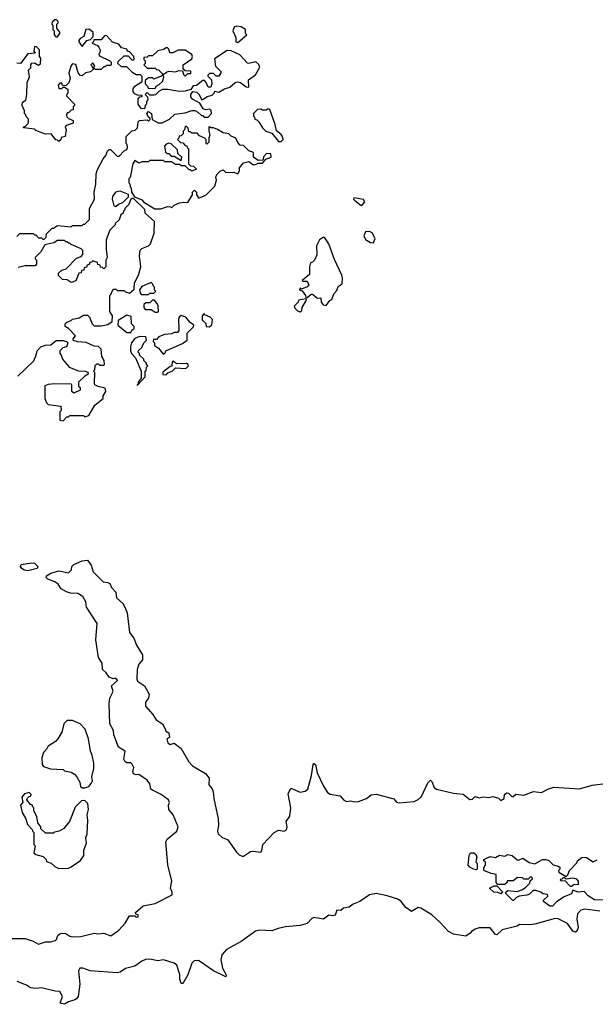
# Model space of a CAD drawing. Extents: x 2348354 to 2479840, y 460476 to 613653.
# Tile 183 of 256: x 2423795 to 2428041, y 514058 to 521318. Entities that reach past the tile are written whole.
import ezdxf

# ---------------------------------------------------------------- set-up
doc = ezdxf.new("R2010")
doc.units = 0

msp = doc.modelspace()

# ---------------------------------------------------------------- linework, layer by layer
at = {"layer": '0CON05XD'}
for points in [[(2424075, 521190), (2424090, 521215), (2424090, 521225), (2424070, 521255), (2424070, 521285), (2424080, 521295), (2424080, 521305), (2424067, 521317), (2424055, 521317.5), (2424035, 521300), (2424032.5, 521285), (2424040, 521275), (2424040, 521245), (2424050, 521235), (2424050, 521205), (2424061.7, 521191.7), (2424075, 521190)], [(2425405, 521150), (2425470, 521205), (2425460, 521215), (2425460, 521245), (2425430, 521265), (2425395, 521270), (2425377, 521263), (2425367.5, 521235), (2425390, 521185), (2425390, 521155), (2425405, 521150)], [(2423775, 519720), (2423795, 519740), (2423895, 519740), (2423905, 519730), (2423915, 519730), (2423935, 519710), (2423955, 519710), (2423965, 519700), (2423975, 519700), (2423990, 519715), (2423991.7, 519738.3), (2424035, 519780), (2424045, 519780), (2424075, 519800), (2424175, 519790), (2424185, 519800), (2424255, 519800), (2424265, 519810), (2424275, 519810), (2424310, 519845), (2424310, 519925), (2424347.5, 519995), (2424343.3, 520045), (2424356.7, 520105), (2424358.3, 520181.7), (2424368.3, 520211.7), (2424411.7, 520291.7), (2424430, 520315), (2424441.7, 520348.3), (2424455, 520360), (2424465, 520360), (2424515, 520310), (2424528.3, 520311.7), (2424565, 520350), (2424585, 520360), (2424590, 520375), (2424587, 520397), (2424580, 520405), (2424580, 520455), (2424621.7, 520498.3), (2424647, 520503), (2424665, 520520), (2424670, 520565), (2424680, 520575), (2424735, 520580), (2424745, 520570), (2424758.3, 520581.7), (2424758.3, 520588.3), (2424741.7, 520601.7), (2424732.5, 520625), (2424745, 520640), (2424767, 520627), (2424771.7, 520581.7), (2424817, 520557), (2424845, 520557.5), (2424900, 520585), (2424938.3, 520621.7), (2425015, 520630), (2425065, 520647.5), (2425087, 520647), (2425110, 520635), (2425135, 520610), (2425145, 520610), (2425155, 520600), (2425185, 520600), (2425210, 520625), (2425208.3, 520648.3), (2425197.5, 520657.5), (2425165, 520652.5), (2425149.3, 520659.3), (2425123, 520703), (2425070.7, 520730.7), (2425058.3, 520748.3), (2425057.5, 520765), (2425071.7, 520788.3), (2425103, 520783), (2425120, 520765), (2425135, 520730), (2425145, 520730), (2425178.3, 520751.7), (2425215, 520760), (2425230, 520775), (2425235, 520790), (2425265, 520782.5), (2425305, 520806.7), (2425345, 520819.2), (2425385, 520853.8), (2425405, 520858.8), (2425423.9, 520853.9), (2425465, 520822.5), (2425485, 520820), (2425483.3, 520875), (2425535, 520910), (2425566.4, 520966.4), (2425558.3, 520988.3), (2425537, 521007), (2425485, 520993.3), (2425475, 520997.5), (2425419.3, 521059.3), (2425355, 521087.5), (2425325, 521090), (2425231.7, 521028.3), (2425240, 520975), (2425280, 520935), (2425280, 520925), (2425265, 520900), (2425245, 520900), (2425225, 520920), (2425195, 520920), (2425181.7, 520908.3), (2425181.7, 520901.7), (2425210, 520875), (2425212.5, 520845), (2425205, 520820), (2425185, 520820), (2425170, 520855), (2425158.3, 520868.3), (2425145, 520870), (2425098.3, 520831.7), (2425075, 520830), (2425058.3, 520801.7), (2425015, 520790), (2424975, 520787.5), (2424885, 520802.5), (2424848.3, 520801.7), (2424825, 520790), (2424797, 520763), (2424785, 520760), (2424755, 520760), (2424735, 520780), (2424720, 520765), (2424738.3, 520748.3), (2424740, 520725), (2424730, 520715), (2424730, 520695), (2424720, 520685), (2424715, 520660), (2424691.7, 520661.7), (2424670, 520695), (2424670, 520735), (2424681.7, 520748.3), (2424698.3, 520751.7), (2424698.3, 520758.3), (2424665, 520760), (2424645, 520770), (2424632.5, 520785), (2424633, 520807), (2424643.6, 520826.4), (2424698.3, 520861.7), (2424698.3, 520898.3), (2424685, 520910), (2424655, 520910), (2424630, 520925), (2424585, 520970), (2424545, 520970), (2424520, 520995), (2424521.7, 521008.3), (2424565, 521050), (2424595, 521050), (2424625, 521020), (2424640, 521025), (2424637, 521047), (2424605, 521080), (2424590, 521085), (2424585, 521100), (2424545, 521110), (2424527, 521137), (2424480.7, 521150.7), (2424435, 521200), (2424421.7, 521198.3), (2424395, 521170), (2424341.7, 521168.3), (2424340, 521155), (2424330, 521145), (2424368.3, 521128.3), (2424380, 521115), (2424387.5, 521095), (2424387, 521073), (2424380, 521065), (2424385, 521050), (2424460, 521015), (2424470, 521005), (2424470, 520985), (2424465, 520980), (2424435, 520980), (2424425, 520970), (2424415, 520970), (2424395, 520950), (2424355, 520950), (2424340, 520960), (2424350, 520975), (2424335, 521000), (2424320, 520985), (2424328.3, 520978.3), (2424331.7, 520961.7), (2424340, 520960), (2424338.3, 520951.7), (2424317, 520933), (2424280, 520925), (2424255, 520902.5), (2424240, 520905), (2424227.5, 520925), (2424208.3, 520988.3), (2424185, 520992.5), (2424175, 520980), (2424157.5, 520925), (2424166.7, 520885), (2424158.3, 520851.7), (2424135, 520830), (2424111.7, 520831.7), (2424105, 520850), (2424091.7, 520848.3), (2424080, 520835), (2424085, 520810), (2424105, 520810), (2424115, 520820), (2424125, 520820), (2424150, 520805), (2424150, 520775), (2424141.7, 520768.3), (2424140, 520755), (2424200, 520695), (2424200, 520685), (2424190, 520675), (2424188.3, 520651.7), (2424175, 520650), (2424155, 520630), (2424145, 520630), (2424140, 520615), (2424141.7, 520601.7), (2424155, 520590), (2424190, 520575), (2424190, 520555), (2424145, 520540), (2424131.7, 520528.3), (2424137.5, 520505), (2424130, 520455), (2424101.7, 520448.3), (2424098.3, 520431.7), (2424085, 520420), (2424075, 520430), (2424061.7, 520431.7), (2424027, 520477), (2423985, 520472.5), (2423915, 520500), (2423905, 520510), (2423825, 520520), (2423820, 520525), (2423838.3, 520531.7), (2423857, 520553), (2423860, 520565), (2423860, 520585), (2423840, 520605), (2423840, 520615), (2423830, 520625), (2423830, 520645), (2423812.5, 520685), (2423815, 520710), (2423840, 520725), (2423847.5, 520765), (2423850, 520855), (2423867.5, 520895), (2423860, 520945), (2423877, 520963), (2423877.5, 520985), (2423885, 520997.5), (2423905, 521000), (2423935, 520982.5), (2423948.3, 520991.7), (2423950, 521035), (2423940, 521045), (2423940, 521095), (2423918.3, 521118.3), (2423905, 521120), (2423900, 521085), (2423908.3, 521071.7), (2423855, 521066.7), (2423800, 520995), (2423775, 520997.5)], [(2424255, 521120), (2424290, 521165), (2424317.5, 521172.5), (2424337.5, 521192.5), (2424337.5, 521225), (2424305, 521247.5), (2424283.6, 521246.4), (2424267, 521193), (2424240.7, 521179.3), (2424232.5, 521165), (2424232.5, 521155), (2424255, 521120)], [(2424795, 520810), (2424801.7, 520828.3), (2424825, 520840), (2424850, 520865), (2424857.5, 520895), (2424850, 520910), (2424878.3, 520931.7), (2424895, 520937.5), (2424945, 520932.5), (2424968.3, 520941.7), (2424995, 520940), (2425003, 520913), (2425015, 520900), (2425035, 520920), (2425058.3, 520921.7), (2425058.3, 520938.3), (2425015, 520940), (2425001.7, 520951.7), (2425000, 520985), (2425065, 521030), (2425070, 521045), (2425065, 521060), (2425015, 521092.5), (2424965, 521092.5), (2424925, 521072.5), (2424903, 521073), (2424895, 521100), (2424885, 521110), (2424875, 521110), (2424855, 521097.5), (2424813, 521087), (2424775, 521050), (2424745, 521050), (2424735, 521040), (2424711.7, 521038.3), (2424710, 521025), (2424720, 521015), (2424720, 520995), (2424710, 520985), (2424735, 520960), (2424795, 520960), (2424805, 520950), (2424818.3, 520948.3), (2424850, 520915), (2424838.3, 520901.7), (2424785, 520880), (2424775, 520890), (2424745, 520890), (2424721.7, 520868.3), (2424720, 520845), (2424738.3, 520828.3), (2424741.7, 520811.7), (2424795, 520810)], [(2425725, 520420), (2425737.5, 520435), (2425733.3, 520455), (2425725, 520470), (2425688.3, 520498.3), (2425680, 520545), (2425640, 520655), (2425625, 520660), (2425615, 520650), (2425585, 520650), (2425575, 520657.5), (2425550, 520655), (2425520, 520625), (2425520, 520605), (2425528.3, 520598.3), (2425530, 520585), (2425545, 520580), (2425560, 520565), (2425585, 520520), (2425610, 520495), (2425655, 520480), (2425705, 520420), (2425725, 520420)], [(2424835, 519922.5), (2424885, 519940), (2424907, 519937), (2424915, 519930), (2424935, 519950), (2424973.6, 519966.4), (2425005, 519972.5), (2425035, 519970), (2425070, 520025), (2425070, 520045), (2425085, 520060), (2425100, 520045), (2425100, 520025), (2425110, 520015), (2425111.7, 520001.7), (2425146.7, 520013.3), (2425170, 520025), (2425235, 520090), (2425246.7, 520135), (2425243, 520157), (2425250, 520175), (2425275, 520200), (2425295, 520210), (2425315, 520190), (2425375, 520192.5), (2425405, 520180), (2425417, 520203), (2425417.5, 520225), (2425445, 520262.5), (2425485, 520272.5), (2425515, 520250), (2425535, 520250), (2425555, 520260), (2425585, 520260), (2425611.7, 520288.3), (2425650, 520305), (2425648.3, 520328.3), (2425615, 520330), (2425593, 520307), (2425588.3, 520281.7), (2425555, 520280), (2425520, 520305), (2425520, 520335), (2425515, 520340), (2425485, 520350), (2425445, 520390), (2425421.7, 520391.7), (2425403, 520413), (2425390, 520445), (2425355, 520457.5), (2425337, 520477), (2425295, 520482.5), (2425255, 520507.5), (2425225, 520520), (2425205, 520520), (2425195, 520530), (2425190, 520525), (2425190, 520495), (2425197.5, 520465), (2425190, 520445), (2425190, 520415), (2425175, 520400), (2425170, 520405), (2425170, 520435), (2425160, 520445), (2425121.7, 520461.7), (2425105, 520480), (2425065, 520480), (2425055, 520490), (2425041.7, 520491.7), (2425038.3, 520518.3), (2425025, 520530), (2425015, 520530), (2425010, 520505), (2425000, 520495), (2425000, 520475), (2424985, 520460), (2424971.7, 520458.3), (2424970, 520445), (2424960, 520435), (2424981.7, 520411.7), (2424998.3, 520408.3), (2425015, 520390), (2425028.3, 520388.3), (2425030, 520375), (2425040, 520365), (2425040, 520255), (2425055, 520240), (2425078.3, 520238.3), (2425100, 520215), (2425065, 520200), (2425055, 520210), (2425045, 520210), (2425015, 520240), (2424985, 520240), (2424975, 520250), (2424945, 520250), (2424915, 520270), (2424865, 520270), (2424855, 520280), (2424755, 520280), (2424745, 520270), (2424695, 520270), (2424675, 520260), (2424645, 520280), (2424630, 520255), (2424610, 520155), (2424600, 520145), (2424600, 520115), (2424607, 520107), (2424610, 520085), (2424617, 520077), (2424620, 520045), (2424641.7, 520011.7), (2424695, 519990), (2424711.7, 519971.7), (2424793, 519923), (2424835, 519922.5)], [(2424985, 520280), (2424990, 520305), (2424961.7, 520331.7), (2424958.3, 520358.3), (2424911.7, 520401.7), (2424895, 520407.5), (2424875, 520400), (2424862.5, 520385), (2424871.7, 520341.7), (2424885, 520330), (2424895, 520330), (2424911.7, 520311.7), (2424935, 520310), (2424985, 520280)], [(2424505, 519940), (2424523, 519957), (2424555, 519970), (2424578.3, 519991.7), (2424598.3, 520011.7), (2424598.3, 520028.3), (2424535, 520053.3), (2424502.5, 520045), (2424480, 520015), (2424477.5, 519995), (2424490, 519945), (2424505, 519940)], [(2424115, 518360), (2424141.7, 518388.3), (2424155, 518390), (2424165, 518400), (2424265, 518400), (2424275, 518390), (2424305, 518400), (2424350, 518475), (2424410, 518525), (2424410, 518545), (2424430, 518575), (2424425, 518600), (2424375, 518612.5), (2424350, 518625), (2424347.5, 518635), (2424350, 518715), (2424340, 518725), (2424350, 518735), (2424353, 518767), (2424365, 518780), (2424375, 518780), (2424385, 518770), (2424415, 518770), (2424420, 518775), (2424417.5, 518805), (2424400, 518835), (2424397, 518887), (2424377, 518907), (2424345, 518910), (2424285, 518937.5), (2424225, 518942.5), (2424191.7, 518951.7), (2424190, 518965), (2424207, 518987), (2424155, 519040), (2424130, 519055), (2424130, 519075), (2424141.7, 519088.3), (2424175, 519100), (2424185, 519110), (2424235, 519120), (2424265, 519140), (2424295, 519140), (2424310, 519125), (2424330, 519075), (2424345, 519060), (2424395, 519060), (2424445, 519070), (2424478.3, 519091.7), (2424480, 519135), (2424460, 519165), (2424460, 519285), (2424468.3, 519291.7), (2424485, 519330), (2424505, 519330), (2424515, 519320), (2424565, 519320), (2424575, 519310), (2424605, 519300), (2424638.3, 519331.7), (2424643, 519377), (2424672.5, 519435), (2424687.5, 519495), (2424680, 519575), (2424683, 519617), (2424695, 519630), (2424745, 519650), (2424760, 519665), (2424787, 519743), (2424788.3, 519828.3), (2424721.7, 519891.7), (2424718.3, 519918.3), (2424635, 520000), (2424625, 520000), (2424611.7, 519988.3), (2424600, 519955), (2424570, 519925), (2424570, 519915), (2424560, 519905), (2424558.3, 519891.7), (2424541.7, 519878.3), (2424528.3, 519841.7), (2424500, 519815), (2424500, 519805), (2424491.7, 519798.3), (2424460, 519765), (2424432.5, 519695), (2424432.5, 519625), (2424440, 519565), (2424430, 519545), (2424430, 519495), (2424415, 519480), (2424405, 519490), (2424391.7, 519491.7), (2424388.3, 519508.3), (2424371.7, 519511.7), (2424368.3, 519528.3), (2424335, 519540), (2424325, 519530), (2424311.7, 519528.3), (2424308.3, 519511.7), (2424291.7, 519508.3), (2424288.3, 519491.7), (2424271.7, 519488.3), (2424268.3, 519471.7), (2424251.7, 519468.3), (2424248.3, 519451.7), (2424231.7, 519448.3), (2424208.3, 519391.7), (2424175, 519380), (2424145, 519400), (2424111.7, 519401.7), (2424081.7, 519431.7), (2424081.7, 519448.3), (2424105, 519470), (2424138.3, 519481.7), (2424215, 519560), (2424248.3, 519571.7), (2424260, 519585), (2424260, 519615), (2424248.3, 519628.3), (2424175, 519660), (2424165, 519670), (2424155, 519670), (2424145, 519680), (2424135, 519680), (2424125, 519690), (2424075, 519690), (2424047, 519673), (2423981.7, 519658.3), (2423950, 519605), (2423910, 519565), (2423910, 519555), (2423920, 519545), (2423920, 519515), (2423908.3, 519501.7), (2423835, 519502.5), (2423785, 519490)], [(2426315, 519947.5), (2426325, 519952.5), (2426340, 519975), (2426331.2, 519991.2), (2426260, 520005), (2426257.5, 519995), (2426267.5, 519985), (2426315, 519947.5)], [(2426405, 519673.3), (2426417.5, 519705), (2426396.1, 519746.1), (2426375, 519756.7), (2426347, 519753), (2426332.5, 519725), (2426346.4, 519696.4), (2426383.6, 519673.6), (2426405, 519673.3)], [(2426055, 519210), (2426083.6, 519246.4), (2426097.5, 519255), (2426113, 519297), (2426135, 519320), (2426145, 519350), (2426175, 519370), (2426175.6, 519414.4), (2426171.4, 519435), (2426118.3, 519548.3), (2426076.7, 519665), (2426045, 519710), (2426035, 519713.3), (2426007.5, 519695), (2425985, 519650), (2425986.4, 519583.6), (2425970, 519545), (2425955, 519530), (2425940, 519525), (2425932.5, 519495), (2425931.7, 519438.3), (2425880, 519395), (2425885, 519390), (2425915, 519390), (2425927, 519363), (2425915, 519347.5), (2425875, 519330), (2425861.7, 519338.3), (2425860, 519325), (2425878.3, 519318.3), (2425902.5, 519285), (2425905, 519270), (2425915, 519270), (2425945, 519292.5), (2425955, 519292.5), (2425993, 519263), (2426017, 519267), (2426020, 519235), (2426032.5, 519215), (2426055, 519210)], [(2424745, 519290), (2424755, 519300), (2424785, 519300), (2424800, 519315), (2424790, 519325), (2424790, 519345), (2424781.7, 519351.7), (2424778.3, 519368.3), (2424765, 519380), (2424695, 519350), (2424680, 519325), (2424683, 519303), (2424691.7, 519291.7), (2424745, 519290)], [(2424815, 519160), (2424820, 519165), (2424817, 519207), (2424810, 519225), (2424788.3, 519248.3), (2424775, 519250), (2424755, 519230), (2424725, 519230), (2424711.7, 519218.3), (2424710, 519195), (2424721.7, 519181.7), (2424765, 519180), (2424795, 519160), (2424815, 519160)], [(2425865, 519162.5), (2425877, 519173), (2425880, 519195), (2425907, 519243), (2425910, 519255), (2425905, 519260), (2425851.7, 519248.3), (2425850, 519235), (2425820, 519205), (2425825, 519190), (2425845, 519170), (2425865, 519162.5)], [(2424615, 519010), (2424621.7, 519028.3), (2424638.3, 519041.7), (2424640, 519055), (2424620, 519075), (2424618.3, 519128.3), (2424585, 519140), (2424521.7, 519098.3), (2424520, 519065), (2424585, 519010), (2424615, 519010)], [(2424855, 518850), (2424868.3, 518861.7), (2424873, 518877), (2424995, 518930), (2425030, 518955), (2425030, 519005), (2425078.3, 519051.7), (2425080, 519065), (2425053.6, 519083.6), (2425020, 519125), (2424985, 519136.7), (2424973, 519127), (2424967.5, 519115), (2424970, 519025), (2424958.3, 519011.7), (2424935, 519010), (2424915, 519000), (2424863, 518997), (2424821.7, 518978.3), (2424805, 518960), (2424781.7, 518958.3), (2424780, 518945), (2424790, 518935), (2424790, 518915), (2424820, 518895), (2424855, 518850)], [(2425195, 519052.5), (2425211.7, 519068.3), (2425217, 519107), (2425200, 519125), (2425161.7, 519141.7), (2425155, 519150), (2425140, 519135), (2425140, 519105), (2425167, 519077), (2425170, 519055), (2425195, 519052.5)], [(2423781.7, 518688.3), (2423898.3, 518801.7), (2423917.5, 518845), (2423923, 518877), (2423950, 518905), (2423985, 518917.5), (2424025, 518920), (2424065, 518952.5), (2424115, 518952.5), (2424140, 518945), (2424150, 518935), (2424140, 518905), (2424113, 518897), (2424090, 518875), (2424090, 518855), (2424100, 518845), (2424110, 518815), (2424160, 518755), (2424228.3, 518728.3), (2424277, 518727), (2424298.3, 518718.3), (2424300, 518705), (2424275, 518690), (2424230, 518645), (2424230, 518615), (2424240, 518605), (2424240, 518585), (2424195, 518562.5), (2424180, 518575), (2424180, 518625), (2424175, 518630), (2424055, 518632.5), (2424005, 518627.5), (2423981.7, 518618.3), (2423980, 518525), (2423991.7, 518491.7), (2424005, 518480), (2424098.3, 518468.3), (2424100, 518435), (2424090, 518425), (2424090, 518365), (2424115, 518360)], [(2424665, 518622.5), (2424720, 518685), (2424720, 518725), (2424728.3, 518731.7), (2424730, 518755), (2424740, 518765), (2424731.7, 518771.7), (2424730, 518785), (2424710, 518805), (2424710, 518815), (2424680, 518845), (2424680, 518855), (2424670, 518865), (2424671.7, 518878.3), (2424695, 518900), (2424710, 518935), (2424730, 518955), (2424725, 518980), (2424678.3, 518981.7), (2424645, 518967.5), (2424620, 518935), (2424612.5, 518905), (2424612.5, 518875), (2424620, 518855), (2424650, 518825), (2424690, 518725), (2424690, 518675), (2424670, 518645), (2424670, 518630), (2424660, 518625), (2424665, 518622.5)], [(2424875, 518700), (2424887.5, 518712.5), (2424920, 518725), (2424945, 518750), (2425020, 518745), (2425040, 518765), (2425037.5, 518775), (2425025, 518783.3), (2424955, 518780), (2424925, 518800), (2424920, 518795), (2424918.3, 518761.7), (2424905, 518760), (2424851.7, 518718.3), (2424851.7, 518701.7), (2424875, 518700)], [(2423717, 514543), (2423835, 514543.3), (2423895, 514522.5), (2423935, 514500), (2423985, 514517.5), (2424023, 514517), (2424058.3, 514528.3), (2424067.5, 514535), (2424077.5, 514565), (2424091.7, 514578.3), (2424108.3, 514581.7), (2424135, 514580), (2424165, 514559.2), (2424185, 514555.8), (2424245, 514558.5), (2424345, 514581.9), (2424375, 514577.5), (2424415, 514582), (2424466.4, 514563.6), (2424526.6, 514603.4), (2424573.3, 514655), (2424605, 514710), (2424645, 514710), (2424655, 514700), (2424668.3, 514701.7), (2424668.3, 514718.3), (2424651.7, 514721.7), (2424650, 514735), (2424705, 514782.5), (2424795, 514801.2), (2424920, 514865), (2424920, 514885), (2424906.7, 514915), (2424916.2, 514965), (2424886.7, 515085), (2424872.9, 515255), (2424883.8, 515275), (2424953.8, 515335), (2424964, 515365), (2424926, 515455), (2424896, 515495), (2424893.8, 515525), (2424901.2, 515545), (2424893.3, 515565), (2424837.5, 515605), (2424775, 515636.7), (2424763.3, 515645), (2424753.9, 515683.9), (2424735, 515710), (2424675, 515752.5), (2424655, 515750), (2424635, 515757.5), (2424630, 515775), (2424637, 515803), (2424625, 515827.5), (2424615, 515837.5), (2424585, 515837.5), (2424572.5, 515845), (2424563.3, 515865), (2424573.3, 515925), (2424524.3, 515954.3), (2424490, 516045), (2424487.3, 516077.3), (2424460, 516125), (2424455.8, 516275), (2424461.2, 516315), (2424483.8, 516365), (2424473.3, 516405), (2424516.7, 516445), (2424505, 516462.5), (2424485, 516457.5), (2424455, 516470), (2424432.7, 516502.7), (2424406.7, 516525), (2424402.5, 516572.5), (2424376.2, 516615), (2424355.7, 516745), (2424365.9, 516865.9), (2424288.6, 516985), (2424282, 517025), (2424261.2, 517065), (2424225, 517086), (2424169.3, 517089.3), (2424139.3, 517099.3), (2424100.7, 517120.7), (2424080, 517155), (2424055, 517173.8), (2424001.7, 517191.7), (2423990, 517205), (2423993, 517217), (2424025, 517237.5), (2424085, 517252.5), (2424155, 517240), (2424178.3, 517261.7), (2424180, 517285), (2424195, 517300), (2424255, 517326.7), (2424295, 517332.5), (2424322.5, 517295), (2424337, 517247), (2424411.7, 517171.7), (2424445, 517167.5), (2424459.3, 517159.3), (2424471.7, 517131.7), (2424505, 517097.5), (2424510, 517055), (2424555, 517013.3), (2424571.2, 516985), (2424586.7, 516945), (2424605, 516800), (2424637, 516757), (2424656.4, 516706.4), (2424701.2, 516635), (2424701.7, 516598.3), (2424673.9, 516566.1), (2424661.2, 516525), (2424658.8, 516455), (2424665, 516440), (2424715.8, 516405.8), (2424750, 516345), (2424746, 516315), (2424723.8, 516285), (2424724, 516255), (2424777.5, 516195), (2424802.5, 516155), (2424847.5, 516125), (2424870, 516085), (2424870, 516075), (2424895, 516060), (2424900, 516025), (2424880, 516015), (2424887.5, 515985), (2424905, 515972.5), (2424935, 515982.5), (2424985, 515943.3), (2425042.9, 515845), (2425068.8, 515815), (2425165, 515759.2), (2425192.5, 515725), (2425190.8, 515675), (2425215, 515646.2), (2425223.1, 515625), (2425227.9, 515575), (2425259.5, 515425), (2425261.2, 515378.8), (2425253.8, 515335), (2425258.8, 515315), (2425285, 515290.8), (2425329.5, 515269.5), (2425395, 515180), (2425415, 515160), (2425435, 515150), (2425445, 515150), (2425497, 515183), (2425515, 515186.7), (2425575, 515180), (2425581.7, 515188.3), (2425587.5, 515235), (2425673.3, 515325), (2425705, 515341.2), (2425745, 515334), (2425763.8, 515345), (2425767.5, 515365), (2425761.2, 515405), (2425786.7, 515445), (2425796.1, 515506.1), (2425775, 515610), (2425795, 515650), (2425865, 515622.5), (2425901.7, 515628.3), (2425920, 515645), (2425946.7, 515745), (2425958.8, 515825), (2425965, 515833.3), (2425976.5, 515826.5), (2425989.2, 515765), (2426035, 515666.2), (2426065, 515620), (2426085, 515606), (2426160, 515595), (2426184.3, 515564.3), (2426205, 515554), (2426235, 515558.8), (2426265, 515551.2), (2426295, 515553.3), (2426352.5, 515575), (2426388.3, 515601.7), (2426425, 515606.7), (2426555, 515573.3), (2426575, 515547.5), (2426592.3, 515542.3), (2426706.1, 515553.9), (2426735, 515567.5), (2426759.3, 515590.7), (2426805, 515690), (2426825, 515710), (2426835, 515700), (2426852.5, 515655), (2426870, 515645), (2426995, 515613.3), (2427067, 515607), (2427115, 515567.5), (2427135, 515570), (2427155, 515590), (2427185, 515580), (2427215, 515587.5), (2427255, 515583.3), (2427285, 515590), (2427327, 515577), (2427345, 515560), (2427370, 515575), (2427372.5, 515605), (2427385, 515617.5), (2427400, 515615), (2427425, 515590), (2427435, 515590), (2427455, 515606.7), (2427515, 515598.8), (2427585, 515627.5), (2427645, 515620), (2427695, 515646.7), (2427735, 515657.5), (2427925, 515647.5), (2428017, 515673), (2428097, 515683)], [(2423855, 517252.5), (2423828.3, 517258.3), (2423811.7, 517271.7), (2423800, 517285), (2423805, 517300), (2423885, 517312.5), (2423905, 517310), (2423930, 517285), (2423925, 517270), (2423855, 517252.5)], [(2424275, 515653.3), (2424305.8, 515664.2), (2424323.3, 515685), (2424332.5, 515705), (2424327.5, 515735), (2424342.5, 515795), (2424342.5, 515835), (2424330, 515895), (2424317.5, 515925), (2424302.5, 516015), (2424277, 516087), (2424240, 516125), (2424185, 516150), (2424145, 516150), (2424120, 516125), (2424107, 516063), (2424077.5, 516015), (2424060, 515995), (2424005, 515960), (2423995, 515940), (2423970, 515915), (2423957.5, 515875), (2423960, 515825), (2423971.7, 515811.7), (2424023, 515793), (2424115, 515790), (2424125, 515780), (2424175, 515770), (2424200, 515755), (2424217.5, 515735), (2424237.5, 515695), (2424243.6, 515663.6), (2424255, 515653.3), (2424275, 515653.3)], [(2424085, 515060), (2424155, 515062.5), (2424175, 515070), (2424243, 515117), (2424267.5, 515155), (2424267.5, 515195), (2424287.5, 515245), (2424282.5, 515285), (2424292.5, 515315), (2424297.5, 515415), (2424292.5, 515455), (2424302.5, 515495), (2424297, 515537), (2424275, 515560), (2424251.7, 515558.3), (2424205, 515510), (2424162.5, 515405), (2424120, 515355), (2424087, 515333), (2424053, 515327), (2424045, 515320), (2423985, 515320), (2423951.7, 515351.7), (2423950, 515365), (2423930, 515395), (2423921.7, 515441.7), (2423900, 515485), (2423900, 515505), (2423890, 515515), (2423890, 515525), (2423875, 515530), (2423847.5, 515565), (2423851.7, 515578.3), (2423865, 515590), (2423878.3, 515591.7), (2423880, 515605), (2423865, 515620), (2423831.7, 515608.3), (2423810, 515585), (2423817.5, 515545), (2423800, 515525), (2423813, 515473), (2423840, 515425), (2423853, 515383), (2423890, 515345), (2423890, 515335), (2423900, 515325), (2423900, 515235), (2423910, 515225), (2423900, 515175), (2423915, 515162.5), (2423967, 515147), (2423990, 515125), (2423991.7, 515111.7), (2424027, 515097), (2424055, 515072.5), (2424085, 515060)], [(2427165, 515050), (2427143, 515053), (2427115, 515067.5), (2427103, 515083), (2427110, 515155), (2427120, 515175), (2427145, 515173.3), (2427157.5, 515165), (2427167, 515147), (2427160, 515105), (2427170, 515095), (2427170, 515055), (2427165, 515050)], [(2428165, 514822.5), (2428035, 514827.5), (2427987.7, 514857.7), (2427958.8, 514888.8), (2427915, 514883.8), (2427875, 514900), (2427865, 514872.5), (2427811.2, 514848.8), (2427755, 514813.3), (2427725, 514780), (2427705, 514780), (2427660, 514815), (2427660, 514825), (2427690, 514855), (2427688.3, 514868.3), (2427653, 514873), (2427640, 514885), (2427603, 514897), (2427583.9, 514896.1), (2427555, 514870), (2427537, 514863), (2427480, 514855), (2427460, 514845), (2427438.3, 514821.7), (2427431.7, 514821.7), (2427380, 514875), (2427380, 514885), (2427395, 514897.5), (2427465, 514890), (2427498.3, 514901.7), (2427525, 514917.5), (2427558.3, 514951.7), (2427561.7, 514968.3), (2427578.3, 514981.7), (2427578.3, 514988.3), (2427565, 515000), (2427545, 514980), (2427515, 514980), (2427505, 514990), (2427468.3, 514991.7), (2427435, 514967.5), (2427391.7, 514968.3), (2427390, 514955), (2427375, 514940), (2427321.7, 514941.7), (2427310, 514955), (2427310, 515015), (2427273, 515023), (2427220, 515045), (2427220, 515065), (2427230, 515085), (2427230, 515105), (2427220, 515115), (2427220, 515125), (2427265, 515147.5), (2427305, 515140), (2427333.9, 515156.1), (2427375, 515150), (2427395, 515162.5), (2427426.7, 515155), (2427465, 515122.5), (2427475, 515120), (2427506, 515136), (2427553, 515103), (2427595, 515092.5), (2427652.5, 515125), (2427676.1, 515126.1), (2427698.3, 515118.3), (2427730, 515085), (2427766.7, 515076.7), (2427778.3, 515068.3), (2427780, 515055), (2427770, 515045), (2427771.7, 515031.7), (2427825, 515000), (2427838.3, 515011.7), (2427850, 515045), (2427905, 515100), (2427910, 515115), (2427945, 515142.5), (2427975, 515140), (2428025, 515107.5), (2428055, 515123.3)], [(2427865, 514927.5), (2427885, 514942.5), (2427918.3, 514941.7), (2427917.5, 514965), (2427905, 514980), (2427875, 514987.5), (2427825, 514980), (2427815, 514990), (2427805, 514990), (2427795, 514980), (2427781.7, 514978.3), (2427785, 514970), (2427818.3, 514968.3), (2427855, 514927.5), (2427865, 514927.5)], [(2427345, 514872.5), (2427323, 514883), (2427293.3, 514883.3), (2427260, 514915), (2427295, 514930), (2427315, 514930), (2427360, 514885), (2427345, 514872.5)], [(2428075.2, 514745.2), (2427965, 514760), (2427935, 514751.8), (2427909.5, 514725), (2427904.5, 514684.5), (2427914.3, 514625), (2427905, 514596.7), (2427895, 514590), (2427875.8, 514595.8), (2427835, 514652.5), (2427767, 514687), (2427745, 514690.5), (2427595, 514648.8), (2427556, 514644), (2427483, 514647), (2427465, 514633.8), (2427353, 514607), (2427315, 514570), (2427305, 514572.5), (2427265, 514622.5), (2427185, 514622), (2427155, 514612), (2427126.7, 514595), (2427117.5, 514582.5), (2427085, 514560), (2426994.1, 514574.1), (2426957.5, 514595), (2426894.2, 514664.2), (2426836.2, 514716.2), (2426755, 514766.9), (2426735, 514772), (2426685, 514741.2), (2426642.4, 514772.4), (2426608.6, 514815), (2426583.4, 514833.4), (2426505, 514857.8), (2426425, 514873.9), (2426374.7, 514865.3), (2426305, 514816.2), (2426254.3, 514795), (2426225, 514774.4), (2426184.5, 514765.5), (2426165, 514748.8), (2426135, 514752.5), (2426122.5, 514715), (2426105, 514708.8), (2426075, 514714.2), (2426035, 514684.2), (2425965, 514698.1), (2425949.7, 514690.3), (2425915, 514654.4), (2425865, 514639.5), (2425755, 514629.1), (2425702.5, 514617.5), (2425655, 514598.8), (2425565.8, 514604.2), (2425535, 514596.2), (2425428.3, 514521.7), (2425319.5, 514460.5), (2425285, 514422.5), (2425278, 514385), (2425291.9, 514325), (2425319.2, 514275), (2425315, 514260), (2425223.9, 514303.9), (2425115, 514380), (2425083, 514377), (2425065, 514360), (2425036.2, 514275), (2425006.9, 514223.1), (2424995, 514211.2), (2424985, 514210), (2424976.1, 514243.9), (2424976.1, 514276.1), (2424953.3, 514345), (2424935, 514360), (2424855, 514386.2), (2424815, 514378.8), (2424755, 514390), (2424723.2, 514386.8), (2424695, 514375.8), (2424645, 514338.6), (2424575, 514322.2), (2424535.7, 514295), (2424515, 514288.8), (2424315, 514303.1), (2424261.2, 514325)], [(2424261.2, 514325), (2424238.8, 514325), (2424228.1, 514305), (2424239.5, 514205), (2424226.1, 514113.9), (2424215, 514097.5), (2424200.7, 514089.3), (2424154.1, 514075.9), (2424125, 514057.5), (2424092.5, 514065), (2424110, 514115), (2424091.7, 514151.7), (2424055.7, 514154.3), (2423955, 514179.2), (2423915, 514174.4), (2423875, 514178.9), (2423845, 514198.1), (2423776, 514225)]]:
    msp.add_lwpolyline(points, dxfattribs=at)

doc.saveas('drawing.dxf')
